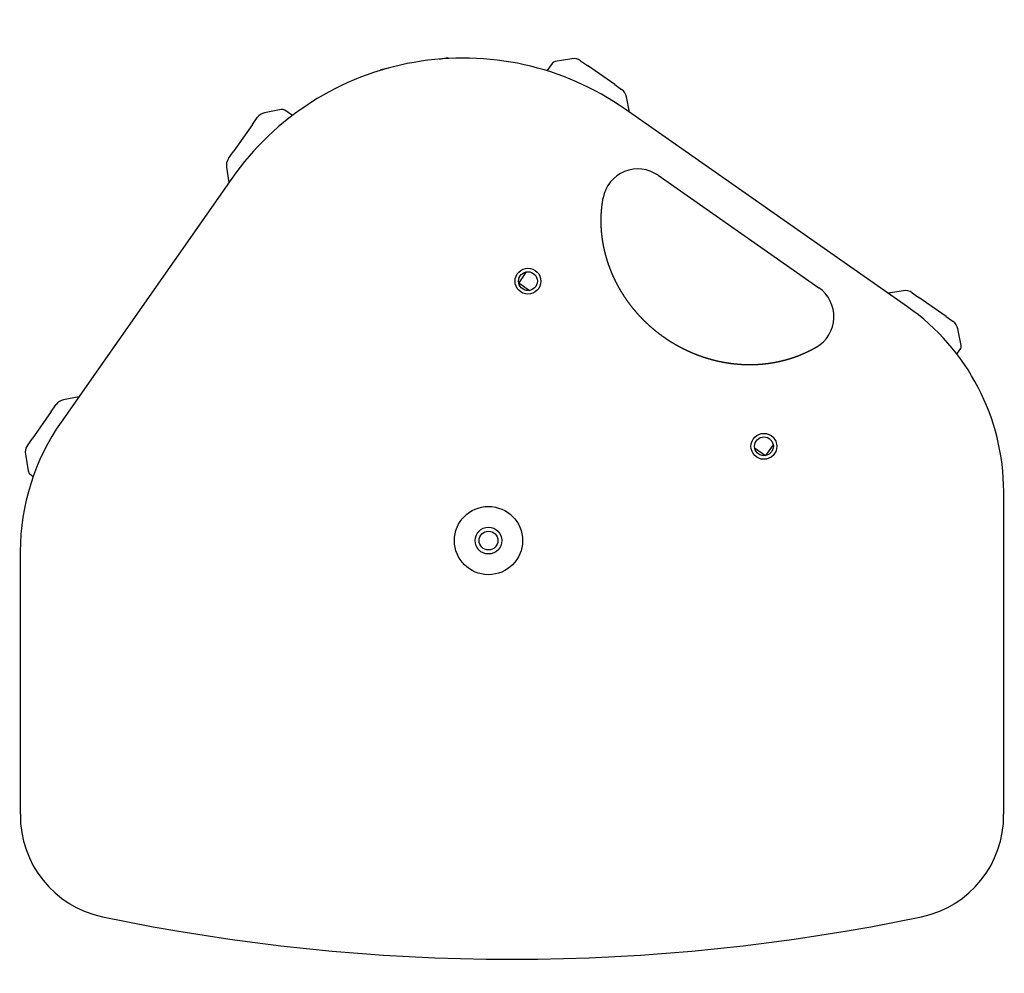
# Model space of a CAD drawing. Extents: x 637 to 3230, y 885 to 2745.
# Tile 1 of 151: x 1362 to 1781, y 885 to 1291. Entities that reach past the tile are written whole.
import ezdxf

# ---------------------------------------------------------------- set-up
doc = ezdxf.new("R2010")
doc.units = 0
doc.layers.add('KF_GRAVIS_15_TOP', color=7, linetype='CONTINUOUS')

# ---------------------------------------------------------------- blocks, each defined once
blk = doc.blocks.new('KF_GRAVIS_15_TOP')
at = {"layer": 'KF_GRAVIS_15_TOP'}
for p, q in [((-20.76, 204.77), (-17.25, 205.39)), ((-17.25, 205.39), (-17.19, 205.02)), ((-45.81, 200.36), (-42.31, 200.97)), ((27.11, 202.94), (24.79, 199.8)), ((35.49, 204.88), (28.4, 203.72)), ((39.16, 204.04), (42.11, 201.98)), ((53.66, 193.88), (42.11, 201.98)), ((-45.81, 200.36), (-45.75, 199.98)), ((53.66, 193.88), (56.61, 191.82)), ((59.88, 182.21), (58.65, 188.66)), ((-88.08, 183.25), (-95.14, 181.91)), ((-83.32, 180.78), (-86.61, 182.96)), ((178.06, 99.45), (58.05, 183.49)), ((-100.37, 176.92), (-108.46, 165.37)), ((-100.37, 176.92), (-98.3, 179.87)), ((-110.52, 162.42), (-108.46, 165.37)), ((-111.36, 158.75), (-110.31, 152.27)), ((72.12, 155.32), (140.45, 107.48)), ((-109.08, 154.02), (-181.64, 50.39)), ((16.09, 114.26), (12.84, 109.62)), ((12.84, 109.62), (17.48, 106.38)), ((176.38, 106.22), (169.9, 105.17)), ((180.05, 105.38), (183, 103.32)), ((194.56, 95.23), (183, 103.32)), ((194.56, 95.23), (197.5, 93.16)), ((200.89, 82.95), (199.55, 90)), ((199.14, 79.28), (200.59, 81.47)), ((-174.15, 61.09), (-180.6, 59.86)), ((-185.83, 54.87), (-193.92, 43.31)), ((-185.83, 54.87), (-183.76, 57.82)), ((-195.99, 40.36), (-193.92, 43.31)), ((113.15, 39.39), (117.78, 36.14)), ((121.03, 40.78), (117.78, 36.14)), ((-196.82, 36.69), (-195.67, 29.6)), ((-194.89, 28.32), (-193.52, 27.31)), ((219, -116.33), (219, 20.81)), ((-199, -4.67), (-199, -116.33))]:
    blk.add_line(p, q, dxfattribs=at)
blk.add_polyline3d([(139.45, 82.26, 0), (139.34, 82.2, 0), (139.23, 82.13, 0), (139.12, 82.07, 0), (139.01, 82.01, 0), (138.9, 81.94, 0), (138.79, 81.88, 0), (138.68, 81.82, 0), (138.57, 81.75, 0), (138.46, 81.69, 0), (138.34, 81.63, 0), (138.23, 81.57, 0), (138.12, 81.51, 0), (138.01, 81.44, 0), (137.9, 81.38, 0), (137.78, 81.32, 0), (137.67, 81.26, 0), (137.56, 81.2, 0), (137.45, 81.14, 0), (137.33, 81.08, 0), (137.22, 81.02, 0), (137.11, 80.96, 0), (136.99, 80.9, 0), (136.88, 80.85, 0), (136.76, 80.79, 0), (136.65, 80.73, 0), (136.54, 80.67, 0), (136.42, 80.61, 0), (136.31, 80.56, 0), (136.19, 80.5, 0), (136.08, 80.44, 0), (135.96, 80.39, 0), (135.85, 80.33, 0), (135.73, 80.27, 0), (135.62, 80.22, 0), (135.5, 80.16, 0), (135.39, 80.11, 0), (135.27, 80.05, 0), (135.15, 80, 0), (135.04, 79.94, 0), (134.92, 79.89, 0), (134.81, 79.83, 0), (134.69, 79.78, 0), (134.57, 79.73, 0), (134.46, 79.67, 0), (134.34, 79.62, 0), (134.22, 79.57, 0), (134.1, 79.52, 0), (133.99, 79.46, 0), (133.87, 79.41, 0), (133.75, 79.36, 0), (133.63, 79.31, 0), (133.51, 79.26, 0), (133.4, 79.21, 0), (133.28, 79.16, 0), (133.16, 79.11, 0), (133.04, 79.06, 0), (132.92, 79.01, 0), (132.8, 78.96, 0), (132.68, 78.91, 0), (132.56, 78.86, 0), (132.44, 78.81, 0), (132.33, 78.76, 0), (132.21, 78.71, 0), (132.09, 78.67, 0), (131.97, 78.62, 0), (131.85, 78.57, 0), (131.73, 78.53, 0), (131.61, 78.48, 0), (131.49, 78.43, 0), (131.37, 78.39, 0), (131.25, 78.34, 0), (131.12, 78.3, 0), (131, 78.25, 0), (130.88, 78.2, 0), (130.76, 78.16, 0), (130.64, 78.12, 0), (130.52, 78.07, 0), (130.4, 78.03, 0), (130.28, 77.98, 0), (130.16, 77.94, 0), (130.03, 77.9, 0), (129.91, 77.86, 0), (129.79, 77.81, 0), (129.67, 77.77, 0), (129.55, 77.73, 0), (129.43, 77.69, 0), (129.3, 77.65, 0), (129.18, 77.61, 0), (129.06, 77.56, 0), (128.94, 77.52, 0), (128.81, 77.48, 0), (128.69, 77.44, 0), (128.57, 77.4, 0), (128.44, 77.37, 0), (128.32, 77.33, 0), (128.2, 77.29, 0), (128.07, 77.25, 0), (127.95, 77.21, 0), (127.83, 77.17, 0), (127.7, 77.14, 0), (127.58, 77.1, 0), (127.46, 77.06, 0), (127.33, 77.03, 0), (127.21, 76.99, 0), (127.08, 76.95, 0), (126.96, 76.92, 0), (126.84, 76.88, 0), (126.71, 76.85, 0), (126.59, 76.81, 0), (126.46, 76.78, 0), (126.34, 76.74, 0), (126.22, 76.71, 0), (126.09, 76.67, 0), (125.97, 76.64, 0), (125.84, 76.61, 0), (125.72, 76.57, 0), (125.59, 76.54, 0), (125.47, 76.51, 0), (125.34, 76.48, 0), (125.22, 76.45, 0), (125.09, 76.41, 0), (124.97, 76.38, 0), (124.84, 76.35, 0), (124.72, 76.32, 0), (124.59, 76.29, 0), (124.46, 76.26, 0), (124.34, 76.23, 0), (124.21, 76.2, 0), (124.09, 76.17, 0), (123.96, 76.14, 0), (123.83, 76.12, 0), (123.71, 76.09, 0), (123.58, 76.06, 0), (123.46, 76.03, 0), (123.33, 76.01, 0), (123.21, 75.98, 0), (123.08, 75.95, 0), (122.95, 75.92, 0), (122.83, 75.9, 0), (122.7, 75.87, 0), (122.58, 75.85, 0), (122.45, 75.82, 0), (122.32, 75.8, 0), (122.2, 75.77, 0), (122.07, 75.75, 0), (121.94, 75.72, 0), (121.82, 75.7, 0), (121.69, 75.68, 0), (121.56, 75.65, 0), (121.44, 75.63, 0), (121.31, 75.61, 0), (121.18, 75.58, 0), (121.06, 75.56, 0), (120.93, 75.54, 0), (120.8, 75.52, 0), (120.68, 75.5, 0), (120.55, 75.48, 0), (120.42, 75.46, 0), (120.3, 75.44, 0), (120.17, 75.42, 0), (120.04, 75.4, 0), (119.91, 75.38, 0), (119.79, 75.36, 0), (119.66, 75.34, 0), (119.53, 75.32, 0), (119.41, 75.3, 0), (119.28, 75.28, 0), (119.15, 75.26, 0), (119.02, 75.25, 0), (118.9, 75.23, 0), (118.77, 75.21, 0), (118.64, 75.2, 0), (118.51, 75.18, 0), (118.39, 75.16, 0), (118.26, 75.15, 0), (118.13, 75.13, 0), (118, 75.12, 0), (117.87, 75.1, 0), (117.75, 75.09, 0), (117.62, 75.07, 0), (117.49, 75.06, 0), (117.36, 75.04, 0), (117.23, 75.03, 0), (117.1, 75.02, 0), (116.97, 75, 0), (116.85, 74.99, 0), (116.72, 74.98, 0), (116.59, 74.97, 0), (116.46, 74.95, 0), (116.33, 74.94, 0), (116.2, 74.93, 0), (116.07, 74.92, 0), (115.94, 74.91, 0), (115.82, 74.9, 0), (115.69, 74.89, 0), (115.56, 74.88, 0), (115.43, 74.87, 0), (115.3, 74.86, 0), (115.17, 74.85, 0), (115.04, 74.84, 0), (114.91, 74.83, 0), (114.78, 74.82, 0), (114.65, 74.82, 0), (114.53, 74.81, 0), (114.39, 74.8, 0), (114.27, 74.79, 0), (114.14, 74.79, 0), (114.01, 74.78, 0), (113.88, 74.77, 0), (113.75, 74.77, 0), (113.62, 74.76, 0), (113.49, 74.76, 0), (113.36, 74.75, 0), (113.23, 74.75, 0), (113.1, 74.74, 0), (112.97, 74.74, 0), (112.84, 74.73, 0), (112.71, 74.73, 0), (112.58, 74.73, 0), (112.45, 74.72, 0), (112.32, 74.72, 0), (112.19, 74.72, 0), (112.06, 74.71, 0), (111.93, 74.71, 0), (111.8, 74.71, 0), (111.67, 74.71, 0), (111.54, 74.71, 0), (111.41, 74.71, 0), (111.28, 74.71, 0), (111.15, 74.71, 0), (111.02, 74.71, 0), (110.89, 74.71, 0), (110.76, 74.71, 0), (110.63, 74.71, 0), (110.5, 74.71, 0), (110.37, 74.71, 0), (110.24, 74.71, 0), (110.11, 74.71, 0), (109.98, 74.72, 0), (109.85, 74.72, 0), (109.72, 74.72, 0), (109.59, 74.72, 0), (109.46, 74.73, 0), (109.33, 74.73, 0), (109.2, 74.74, 0), (109.07, 74.74, 0), (108.94, 74.74, 0), (108.81, 74.75, 0), (108.68, 74.75, 0), (108.55, 74.76, 0), (108.42, 74.76, 0), (108.29, 74.77, 0), (108.16, 74.78, 0), (108.03, 74.78, 0), (107.9, 74.79, 0), (107.77, 74.8, 0), (107.64, 74.8, 0), (107.51, 74.81, 0), (107.38, 74.82, 0), (107.25, 74.83, 0), (107.12, 74.84, 0), (106.99, 74.84, 0), (106.86, 74.85, 0), (106.73, 74.86, 0), (106.6, 74.87, 0), (106.47, 74.88, 0), (106.34, 74.89, 0), (106.21, 74.9, 0), (106.08, 74.91, 0), (105.95, 74.92, 0), (105.82, 74.94, 0), (105.69, 74.95, 0), (105.56, 74.96, 0), (105.43, 74.97, 0), (105.3, 74.98, 0), (105.17, 75, 0), (105.04, 75.01, 0), (104.91, 75.02, 0), (104.78, 75.03, 0), (104.65, 75.05, 0), (104.52, 75.06, 0), (104.39, 75.08, 0), (104.26, 75.09, 0), (104.13, 75.11, 0), (104, 75.12, 0), (103.87, 75.14, 0), (103.74, 75.15, 0), (103.61, 75.17, 0), (103.48, 75.18, 0), (103.36, 75.2, 0), (103.23, 75.22, 0), (103.1, 75.23, 0), (102.97, 75.25, 0), (102.84, 75.27, 0), (102.71, 75.29, 0), (102.58, 75.3, 0), (102.45, 75.32, 0), (102.32, 75.34, 0), (102.19, 75.36, 0), (102.07, 75.38, 0), (101.94, 75.4, 0), (101.81, 75.42, 0), (101.68, 75.44, 0), (101.55, 75.46, 0), (101.42, 75.48, 0), (101.29, 75.5, 0), (101.17, 75.52, 0), (101.04, 75.54, 0), (100.91, 75.56, 0), (100.78, 75.58, 0), (100.65, 75.61, 0), (100.52, 75.63, 0), (100.4, 75.65, 0), (100.27, 75.67, 0), (100.14, 75.7, 0), (100.01, 75.72, 0), (99.88, 75.74, 0), (99.76, 75.77, 0), (99.63, 75.79, 0), (99.5, 75.82, 0), (99.37, 75.84, 0), (99.25, 75.86, 0), (99.12, 75.89, 0), (98.99, 75.92, 0), (98.86, 75.94, 0), (98.74, 75.97, 0), (98.61, 75.99, 0), (98.48, 76.02, 0), (98.36, 76.05, 0), (98.23, 76.07, 0), (98.1, 76.1, 0), (97.98, 76.13, 0), (97.85, 76.16, 0), (97.72, 76.18, 0), (97.6, 76.21, 0), (97.47, 76.24, 0), (97.34, 76.27, 0), (97.22, 76.3, 0), (97.09, 76.33, 0), (96.96, 76.36, 0), (96.84, 76.39, 0), (96.71, 76.42, 0), (96.59, 76.45, 0), (96.46, 76.48, 0), (96.33, 76.51, 0), (96.21, 76.54, 0), (96.08, 76.57, 0), (95.96, 76.6, 0), (95.83, 76.64, 0), (95.7, 76.67, 0), (95.58, 76.7, 0), (95.45, 76.73, 0), (95.33, 76.77, 0), (95.2, 76.8, 0), (95.07, 76.83, 0), (94.95, 76.87, 0), (94.82, 76.9, 0), (94.7, 76.94, 0), (94.57, 76.97, 0), (94.45, 77.01, 0), (94.32, 77.04, 0), (94.2, 77.08, 0), (94.07, 77.11, 0), (93.95, 77.15, 0), (93.82, 77.18, 0), (93.7, 77.22, 0), (93.57, 77.26, 0), (93.45, 77.29, 0), (93.32, 77.33, 0), (93.2, 77.37, 0), (93.07, 77.41, 0), (92.95, 77.45, 0), (92.82, 77.48, 0), (92.7, 77.52, 0), (92.57, 77.56, 0), (92.45, 77.6, 0), (92.32, 77.64, 0), (92.2, 77.68, 0), (92.07, 77.72, 0), (91.95, 77.76, 0), (91.83, 77.8, 0), (91.7, 77.84, 0), (91.58, 77.88, 0), (91.45, 77.92, 0), (91.33, 77.96, 0), (91.21, 78.01, 0), (91.08, 78.05, 0), (90.96, 78.09, 0), (90.84, 78.13, 0), (90.71, 78.17, 0), (90.59, 78.22, 0), (90.46, 78.26, 0), (90.34, 78.3, 0), (90.22, 78.35, 0), (90.09, 78.39, 0), (89.97, 78.44, 0), (89.85, 78.48, 0), (89.73, 78.53, 0), (89.6, 78.57, 0), (89.48, 78.62, 0), (89.36, 78.66, 0), (89.23, 78.71, 0), (89.11, 78.75, 0), (88.99, 78.8, 0), (88.87, 78.85, 0), (88.74, 78.89, 0), (88.62, 78.94, 0), (88.5, 78.99, 0), (88.38, 79.04, 0), (88.26, 79.08, 0), (88.13, 79.13, 0), (88.01, 79.18, 0), (87.89, 79.23, 0), (87.77, 79.28, 0), (87.65, 79.33, 0), (87.53, 79.38, 0), (87.41, 79.42, 0), (87.28, 79.47, 0), (87.16, 79.52, 0), (87.04, 79.58, 0), (86.92, 79.63, 0), (86.8, 79.68, 0), (86.68, 79.73, 0), (86.56, 79.78, 0), (86.44, 79.83, 0), (86.32, 79.88, 0), (86.2, 79.93, 0), (86.08, 79.99, 0), (85.96, 80.04, 0), (85.84, 80.09, 0), (85.72, 80.14, 0), (85.6, 80.2, 0), (85.48, 80.25, 0), (85.36, 80.31, 0), (85.24, 80.36, 0), (85.12, 80.41, 0), (85, 80.47, 0), (84.88, 80.52, 0), (84.76, 80.58, 0), (84.64, 80.63, 0), (84.52, 80.69, 0), (84.4, 80.74, 0), (84.29, 80.8, 0), (84.17, 80.86, 0), (84.05, 80.91, 0), (83.93, 80.97, 0), (83.81, 81.03, 0), (83.69, 81.08, 0), (83.58, 81.14, 0), (83.46, 81.2, 0), (83.34, 81.26, 0), (83.22, 81.31, 0), (83.11, 81.37, 0), (82.99, 81.43, 0), (82.87, 81.49, 0), (82.75, 81.55, 0), (82.64, 81.61, 0), (82.52, 81.67, 0), (82.4, 81.73, 0), (82.29, 81.79, 0), (82.17, 81.85, 0), (82.05, 81.91, 0), (81.94, 81.97, 0), (81.82, 82.03, 0), (81.71, 82.09, 0), (81.59, 82.15, 0), (81.47, 82.21, 0), (81.36, 82.27, 0), (81.24, 82.34, 0), (81.13, 82.4, 0), (81.01, 82.46, 0), (80.9, 82.52, 0), (80.78, 82.59, 0), (80.67, 82.65, 0), (80.55, 82.71, 0), (80.44, 82.78, 0), (80.33, 82.84, 0), (80.21, 82.9, 0), (80.1, 82.97, 0), (79.98, 83.03, 0), (79.87, 83.1, 0), (79.76, 83.16, 0), (79.64, 83.23, 0), (79.53, 83.29, 0), (79.42, 83.36, 0), (79.3, 83.42, 0), (79.19, 83.49, 0), (79.08, 83.56, 0), (78.96, 83.62, 0), (78.85, 83.69, 0), (78.74, 83.76, 0), (78.63, 83.82, 0), (78.52, 83.89, 0), (78.4, 83.96, 0), (78.29, 84.03, 0), (78.18, 84.09, 0), (78.07, 84.16, 0), (77.96, 84.23, 0), (77.85, 84.3, 0), (77.73, 84.37, 0), (77.62, 84.44, 0), (77.51, 84.51, 0), (77.4, 84.58, 0), (77.29, 84.65, 0), (77.18, 84.72, 0), (77.07, 84.79, 0), (76.96, 84.86, 0), (76.85, 84.93, 0), (76.74, 85, 0), (76.63, 85.07, 0), (76.52, 85.14, 0), (76.41, 85.21, 0), (76.31, 85.28, 0), (76.2, 85.35, 0), (76.09, 85.43, 0), (75.98, 85.5, 0), (75.87, 85.57, 0), (75.76, 85.64, 0), (75.65, 85.72, 0), (75.55, 85.79, 0), (75.44, 85.86, 0), (75.33, 85.94, 0), (75.22, 86.01, 0), (75.12, 86.08, 0), (75.01, 86.16, 0), (74.9, 86.23, 0), (74.8, 86.31, 0), (74.69, 86.38, 0), (74.58, 86.46, 0), (74.48, 86.53, 0), (74.37, 86.61, 0), (74.26, 86.68, 0), (74.16, 86.76, 0), (74.05, 86.83, 0), (73.95, 86.91, 0), (73.84, 86.99, 0), (73.74, 87.06, 0), (73.63, 87.14, 0), (73.53, 87.22, 0), (73.42, 87.29, 0), (73.32, 87.37, 0), (73.21, 87.45, 0), (73.11, 87.53, 0), (73, 87.61, 0), (72.9, 87.68, 0), (72.79, 87.76, 0), (72.69, 87.84, 0), (72.59, 87.92, 0), (72.48, 88, 0), (72.38, 88.08, 0), (72.28, 88.16, 0), (72.17, 88.24, 0), (72.07, 88.32, 0), (71.97, 88.4, 0), (71.86, 88.48, 0), (71.76, 88.56, 0), (71.66, 88.64, 0), (71.56, 88.72, 0), (71.45, 88.8, 0), (71.35, 88.89, 0), (71.25, 88.97, 0), (71.15, 89.05, 0), (71.05, 89.13, 0), (70.94, 89.22, 0), (70.84, 89.3, 0), (70.74, 89.38, 0), (70.64, 89.46, 0), (70.54, 89.55, 0), (70.44, 89.63, 0), (70.34, 89.72, 0), (70.24, 89.8, 0), (70.14, 89.88, 0), (70.04, 89.97, 0), (69.94, 90.05, 0), (69.84, 90.14, 0), (69.74, 90.22, 0), (69.64, 90.31, 0), (69.54, 90.39, 0), (69.44, 90.48, 0), (69.34, 90.56, 0), (69.24, 90.65, 0), (69.14, 90.74, 0), (69.04, 90.82, 0), (68.95, 90.91, 0), (68.85, 91, 0), (68.75, 91.08, 0), (68.65, 91.17, 0), (68.55, 91.26, 0), (68.46, 91.35, 0), (68.36, 91.43, 0), (68.26, 91.52, 0), (68.17, 91.61, 0), (68.07, 91.7, 0), (67.97, 91.79, 0), (67.88, 91.88, 0), (67.78, 91.97, 0), (67.68, 92.06, 0), (67.59, 92.15, 0), (67.49, 92.23, 0), (67.4, 92.32, 0), (67.3, 92.41, 0), (67.21, 92.51, 0), (67.11, 92.6, 0), (67.02, 92.69, 0), (66.92, 92.78, 0), (66.83, 92.87, 0), (66.73, 92.96, 0), (66.64, 93.05, 0), (66.54, 93.14, 0), (66.45, 93.23, 0), (66.36, 93.33, 0), (66.26, 93.42, 0), (66.17, 93.51, 0), (66.08, 93.6, 0), (65.98, 93.7, 0), (65.89, 93.79, 0), (65.8, 93.88, 0), (65.71, 93.98, 0), (65.62, 94.07, 0), (65.52, 94.16, 0), (65.43, 94.26, 0), (65.34, 94.35, 0), (65.25, 94.44, 0), (65.16, 94.54, 0), (65.07, 94.63, 0), (64.98, 94.73, 0), (64.89, 94.82, 0), (64.8, 94.92, 0), (64.71, 95.01, 0), (64.62, 95.11, 0), (64.53, 95.21, 0), (64.44, 95.3, 0), (64.35, 95.4, 0), (64.26, 95.49, 0), (64.17, 95.59, 0), (64.08, 95.69, 0), (63.99, 95.78, 0), (63.9, 95.88, 0), (63.82, 95.98, 0), (63.73, 96.07, 0), (63.64, 96.17, 0), (63.55, 96.27, 0), (63.47, 96.37, 0), (63.38, 96.47, 0), (63.29, 96.56, 0), (63.2, 96.66, 0), (63.12, 96.76, 0), (63.03, 96.86, 0), (62.95, 96.96, 0), (62.86, 97.06, 0), (62.77, 97.16, 0), (62.69, 97.26, 0), (62.6, 97.36, 0), (62.52, 97.45, 0), (62.43, 97.55, 0), (62.35, 97.65, 0), (62.26, 97.75, 0), (62.18, 97.85, 0), (62.1, 97.96, 0), (62.01, 98.06, 0), (61.93, 98.16, 0), (61.85, 98.26, 0), (61.76, 98.36, 0), (61.68, 98.46, 0), (61.6, 98.56, 0), (61.52, 98.66, 0), (61.43, 98.76, 0), (61.35, 98.87, 0), (61.27, 98.97, 0), (61.19, 99.07, 0), (61.11, 99.17, 0), (61.02, 99.28, 0), (60.94, 99.38, 0), (60.86, 99.48, 0), (60.78, 99.58, 0), (60.7, 99.69, 0), (60.62, 99.79, 0), (60.54, 99.89, 0), (60.46, 100, 0), (60.38, 100.1, 0), (60.3, 100.2, 0), (60.23, 100.31, 0), (60.15, 100.41, 0), (60.07, 100.52, 0), (59.99, 100.62, 0), (59.91, 100.73, 0), (59.83, 100.83, 0), (59.76, 100.94, 0), (59.68, 101.04, 0), (59.6, 101.14, 0), (59.53, 101.25, 0), (59.45, 101.36, 0), (59.37, 101.46, 0), (59.3, 101.57, 0), (59.22, 101.67, 0), (59.14, 101.78, 0), (59.07, 101.89, 0), (58.99, 101.99, 0), (58.92, 102.1, 0), (58.84, 102.2, 0), (58.77, 102.31, 0), (58.7, 102.42, 0), (58.62, 102.52, 0), (58.55, 102.63, 0), (58.47, 102.74, 0), (58.4, 102.84, 0), (58.33, 102.95, 0), (58.25, 103.06, 0), (58.18, 103.17, 0), (58.11, 103.28, 0), (58.04, 103.38, 0), (57.96, 103.49, 0), (57.89, 103.6, 0), (57.82, 103.71, 0), (57.75, 103.82, 0), (57.68, 103.92, 0), (57.61, 104.03, 0), (57.54, 104.14, 0), (57.47, 104.25, 0), (57.4, 104.36, 0), (57.33, 104.47, 0), (57.26, 104.58, 0), (57.19, 104.69, 0), (57.12, 104.8, 0), (57.05, 104.91, 0), (56.98, 105.02, 0), (56.91, 105.13, 0), (56.84, 105.24, 0), (56.78, 105.35, 0), (56.71, 105.46, 0), (56.64, 105.57, 0), (56.57, 105.68, 0), (56.51, 105.79, 0), (56.44, 105.9, 0), (56.37, 106.02, 0), (56.31, 106.13, 0), (56.24, 106.24, 0), (56.17, 106.35, 0), (56.11, 106.46, 0), (56.04, 106.57, 0), (55.98, 106.69, 0), (55.91, 106.8, 0), (55.85, 106.91, 0), (55.78, 107.02, 0), (55.72, 107.14, 0), (55.65, 107.25, 0), (55.59, 107.36, 0), (55.52, 107.48, 0), (55.46, 107.59, 0), (55.4, 107.7, 0), (55.33, 107.82, 0), (55.27, 107.93, 0), (55.21, 108.05, 0), (55.15, 108.16, 0), (55.08, 108.27, 0), (55.02, 108.39, 0), (54.96, 108.5, 0), (54.9, 108.62, 0), (54.84, 108.73, 0), (54.78, 108.85, 0), (54.72, 108.96, 0), (54.66, 109.08, 0), (54.6, 109.19, 0), (54.54, 109.31, 0), (54.48, 109.42, 0), (54.42, 109.54, 0), (54.36, 109.66, 0), (54.3, 109.77, 0), (54.24, 109.89, 0), (54.18, 110, 0), (54.12, 110.12, 0), (54.06, 110.24, 0), (54.01, 110.36, 0), (53.95, 110.47, 0), (53.89, 110.59, 0), (53.83, 110.7, 0), (53.78, 110.82, 0), (53.72, 110.94, 0), (53.66, 111.06, 0), (53.61, 111.17, 0), (53.55, 111.29, 0), (53.5, 111.41, 0), (53.44, 111.53, 0), (53.39, 111.65, 0), (53.33, 111.77, 0), (53.28, 111.88, 0), (53.22, 112, 0), (53.17, 112.12, 0), (53.11, 112.24, 0), (53.06, 112.36, 0), (53.01, 112.48, 0), (52.95, 112.59, 0), (52.9, 112.71, 0), (52.85, 112.83, 0), (52.8, 112.95, 0), (52.74, 113.07, 0), (52.69, 113.19, 0), (52.64, 113.31, 0), (52.59, 113.43, 0), (52.54, 113.55, 0), (52.49, 113.67, 0), (52.44, 113.79, 0), (52.39, 113.91, 0), (52.34, 114.03, 0), (52.29, 114.15, 0), (52.24, 114.27, 0), (52.19, 114.39, 0), (52.14, 114.51, 0), (52.09, 114.63, 0), (52.04, 114.75, 0), (51.99, 114.88, 0), (51.95, 115, 0), (51.9, 115.12, 0), (51.85, 115.24, 0), (51.8, 115.36, 0), (51.76, 115.48, 0), (51.71, 115.6, 0), (51.66, 115.72, 0), (51.62, 115.85, 0), (51.57, 115.97, 0), (51.53, 116.09, 0), (51.48, 116.21, 0), (51.44, 116.33, 0), (51.39, 116.45, 0), (51.35, 116.58, 0), (51.3, 116.7, 0), (51.26, 116.82, 0), (51.22, 116.94, 0), (51.17, 117.07, 0), (51.13, 117.19, 0), (51.09, 117.31, 0), (51.05, 117.44, 0), (51, 117.56, 0), (50.96, 117.68, 0), (50.92, 117.8, 0), (50.88, 117.93, 0), (50.84, 118.05, 0), (50.8, 118.17, 0), (50.76, 118.3, 0), (50.72, 118.42, 0), (50.68, 118.54, 0), (50.64, 118.67, 0), (50.6, 118.79, 0), (50.56, 118.91, 0), (50.52, 119.04, 0), (50.48, 119.16, 0), (50.44, 119.28, 0), (50.4, 119.41, 0), (50.37, 119.53, 0), (50.33, 119.66, 0), (50.29, 119.78, 0), (50.25, 119.9, 0), (50.22, 120.03, 0), (50.18, 120.15, 0), (50.14, 120.28, 0), (50.11, 120.4, 0), (50.07, 120.53, 0), (50.04, 120.65, 0), (50, 120.78, 0), (49.97, 120.9, 0), (49.93, 121.02, 0), (49.9, 121.15, 0), (49.87, 121.27, 0), (49.83, 121.4, 0), (49.8, 121.52, 0), (49.77, 121.65, 0), (49.73, 121.77, 0), (49.7, 121.9, 0), (49.67, 122.02, 0), (49.64, 122.15, 0), (49.6, 122.27, 0), (49.57, 122.4, 0), (49.54, 122.52, 0), (49.51, 122.65, 0), (49.48, 122.77, 0), (49.45, 122.9, 0), (49.42, 123.02, 0), (49.39, 123.15, 0), (49.36, 123.28, 0), (49.33, 123.4, 0), (49.3, 123.53, 0), (49.28, 123.65, 0), (49.25, 123.78, 0), (49.22, 123.9, 0), (49.19, 124.03, 0), (49.16, 124.15, 0), (49.14, 124.28, 0), (49.11, 124.41, 0), (49.08, 124.53, 0), (49.06, 124.66, 0), (49.03, 124.78, 0), (49.01, 124.91, 0), (48.98, 125.03, 0), (48.96, 125.16, 0), (48.93, 125.29, 0), (48.91, 125.41, 0), (48.88, 125.54, 0), (48.86, 125.67, 0), (48.83, 125.79, 0), (48.81, 125.92, 0), (48.79, 126.05, 0), (48.77, 126.17, 0), (48.74, 126.3, 0), (48.72, 126.43, 0), (48.7, 126.55, 0), (48.68, 126.68, 0), (48.66, 126.81, 0), (48.63, 126.94, 0), (48.61, 127.06, 0), (48.59, 127.19, 0), (48.57, 127.32, 0), (48.55, 127.44, 0), (48.53, 127.57, 0), (48.51, 127.7, 0), (48.49, 127.83, 0), (48.48, 127.95, 0), (48.46, 128.08, 0), (48.44, 128.21, 0), (48.42, 128.34, 0), (48.4, 128.47, 0), (48.39, 128.59, 0), (48.37, 128.72, 0), (48.35, 128.85, 0), (48.33, 128.98, 0), (48.32, 129.1, 0), (48.3, 129.23, 0), (48.29, 129.36, 0), (48.27, 129.49, 0), (48.26, 129.62, 0), (48.24, 129.75, 0), (48.23, 129.87, 0), (48.21, 130, 0), (48.2, 130.13, 0), (48.19, 130.26, 0), (48.17, 130.39, 0), (48.16, 130.52, 0), (48.15, 130.65, 0), (48.13, 130.77, 0), (48.12, 130.9, 0), (48.11, 131.03, 0), (48.1, 131.16, 0), (48.09, 131.29, 0), (48.08, 131.42, 0), (48.07, 131.55, 0), (48.06, 131.67, 0), (48.05, 131.8, 0), (48.04, 131.93, 0), (48.03, 132.06, 0), (48.02, 132.19, 0), (48.01, 132.32, 0), (48, 132.45, 0), (47.99, 132.58, 0), (47.98, 132.71, 0), (47.98, 132.84, 0), (47.97, 132.96, 0), (47.96, 133.09, 0), (47.96, 133.22, 0), (47.95, 133.35, 0), (47.94, 133.48, 0), (47.94, 133.61, 0), (47.93, 133.74, 0), (47.93, 133.87, 0), (47.92, 134, 0), (47.92, 134.12, 0), (47.91, 134.25, 0), (47.91, 134.38, 0), (47.9, 134.51, 0), (47.9, 134.64, 0), (47.9, 134.77, 0), (47.9, 134.9, 0), (47.89, 135.03, 0), (47.89, 135.16, 0), (47.89, 135.29, 0), (47.89, 135.42, 0), (47.89, 135.54, 0), (47.88, 135.67, 0), (47.88, 135.8, 0), (47.88, 135.93, 0), (47.88, 136.06, 0), (47.88, 136.19, 0), (47.88, 136.32, 0), (47.89, 136.45, 0), (47.89, 136.58, 0), (47.89, 136.71, 0), (47.89, 136.84, 0), (47.89, 136.96, 0), (47.89, 137.09, 0), (47.9, 137.22, 0), (47.9, 137.35, 0), (47.9, 137.48, 0), (47.91, 137.61, 0), (47.91, 137.74, 0), (47.91, 137.87, 0), (47.92, 138, 0), (47.92, 138.12, 0), (47.93, 138.25, 0), (47.93, 138.38, 0), (47.94, 138.51, 0), (47.95, 138.64, 0), (47.95, 138.77, 0), (47.96, 138.9, 0), (47.97, 139.02, 0), (47.97, 139.15, 0), (47.98, 139.28, 0), (47.99, 139.41, 0), (48, 139.54, 0), (48.01, 139.67, 0), (48.01, 139.79, 0), (48.02, 139.92, 0), (48.03, 140.05, 0), (48.04, 140.18, 0), (48.05, 140.31, 0), (48.06, 140.44, 0), (48.07, 140.56, 0), (48.08, 140.69, 0), (48.1, 140.82, 0), (48.11, 140.95, 0), (48.12, 141.07, 0), (48.13, 141.2, 0), (48.14, 141.33, 0), (48.16, 141.46, 0), (48.17, 141.59, 0), (48.18, 141.71, 0), (48.2, 141.84, 0), (48.21, 141.97, 0), (48.22, 142.09, 0), (48.24, 142.22, 0), (48.25, 142.35, 0), (48.27, 142.48, 0), (48.28, 142.6, 0), (48.3, 142.73, 0), (48.32, 142.86, 0), (48.33, 142.99, 0), (48.35, 143.11, 0), (48.37, 143.24, 0), (48.38, 143.37, 0), (48.4, 143.49, 0), (48.42, 143.62, 0), (48.44, 143.75, 0), (48.46, 143.87, 0), (48.47, 144, 0), (48.49, 144.12, 0), (48.51, 144.25, 0), (48.53, 144.38, 0), (48.55, 144.5, 0), (48.57, 144.63, 0), (48.59, 144.75, 0), (48.61, 144.88, 0), (48.64, 145.01, 0), (48.66, 145.13, 0), (48.68, 145.26, 0), (48.7, 145.38, 0), (48.72, 145.51, 0), (48.75, 145.63, 0), (48.77, 145.76, 0)], dxfattribs=at)
for centre, radius in [((16.78, 110.32), 5.5), ((16.78, 110.32), 4), ((117.09, 40.08), 5.5), ((117.09, 40.08), 4), ((0, 0), 14.5), ((0, 0), 5.69), ((0, 0), 4)]:
    blk.add_circle(centre, radius, dxfattribs=at)
for centre, radius, start, end in [((-10.78, 85.19), 120, 55, 145), ((28.72, 201.75), 2, 99.25, 143.5), ((36.29, 199.94), 5, 55, 99.25), ((53.74, 187.72), 5, 10.75, 55), ((-94.21, 177), 5, 100.75, 145), ((-87.71, 181.29), 2, 56.5, 100.75), ((-106.43, 159.55), 5, 145, 189.25), ((63.52, 143.03), 15, 55, 169.5331), ((131.84, 95.19), 15, 300.4669, 55), ((177.18, 101.29), 5, 55, 99.25), ((123, 20.81), 96, 0, 55), ((194.64, 89.07), 5, 10.75, 55), ((198.92, 82.57), 2, 326.5, 10.75), ((-179.67, 54.95), 5, 100.75, 145), ((-103, -4.67), 96, 145, 180), ((-191.89, 37.5), 5, 145, 189.25), ((-193.7, 29.93), 2, 189.25, 233.5), ((-155, -116.9), 44, 179.2617, 258.1646), ((175, -116.9), 44, 281.8354, 0.7383), ((10, 670.5), 848.5, 258.16461, 281.83542)]:
    blk.add_arc(centre, radius, start, end, dxfattribs=at)

msp = doc.modelspace()

# ---------------------------------------------------------------- block references
at = {"layer": 'KF_GRAVIS_15_TOP'}
msp.add_blockref('KF_GRAVIS_15_TOP', (1561.68, 1069.42), dxfattribs=at)

doc.saveas('drawing.dxf')
